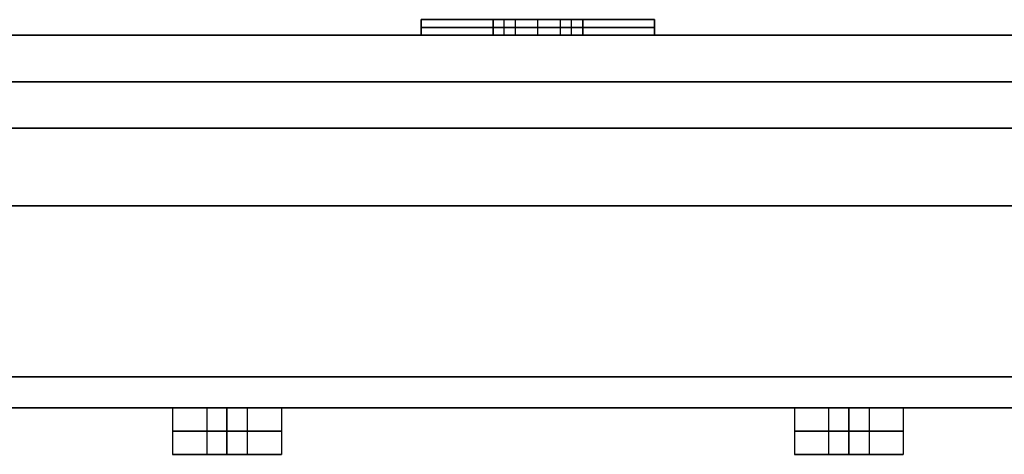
# Model space of a CAD drawing. Header units: centimetres. Extents: x -32 to 15, y -4 to 160.
# Tile 61 of 64: x 2.33 to 5.5, y 94.05 to 95.45. Entities that reach past the tile are written whole.
import ezdxf

# ---------------------------------------------------------------- set-up
doc = ezdxf.new("R2010")
doc.units = ezdxf.units.CM
doc.layers.add('Default', color=7, linetype='Continuous', true_color=0x000000)

# ---------------------------------------------------------------- blocks, each defined once
blk = doc.blocks.new('7537_SOFFIONE_QUADRO_300X300')
at = {"layer": 'Default'}
for p, q in [((36.25, 12.5, -120), (38.557, 12.5, -120)), ((38.557, 12.5, 120), (36.25, 12.5, 120)), ((38.917, 12, -119.375), (38.917, 12.5, -119.375)), ((38.917, 12, -120.625), (38.917, 12.5, -120.625)), ((38.917, 12, 119.375), (38.917, 12.5, 119.375)), ((38.917, 12, 120.625), (38.917, 12.5, 120.625)), ((40, 12, -118.75), (40, 12.5, -118.75)), ((40, 12, -123.75), (40, 12.5, -123.75)), ((40, 12, -116.25), (40, 12.5, -116.25)), ((40, 12.5, -116.25), (40, 12.5, -118.75)), ((40, 12.5, -121.25), (40, 12.5, -123.75)), ((40, 12, -121.25), (40, 12.5, -121.25)), ((40, 12, 118.75), (40, 12.5, 118.75)), ((40, 12, 123.75), (40, 12.5, 123.75)), ((40, 12, 116.25), (40, 12.5, 116.25)), ((40, 12.5, 116.25), (40, 12.5, 118.75)), ((40, 12.5, 121.25), (40, 12.5, 123.75)), ((40, 12, 121.25), (40, 12.5, 121.25)), ((41.083, 12, -119.375), (41.083, 12.5, -119.375)), ((41.083, 12, -120.625), (41.083, 12.5, -120.625)), ((41.083, 12, 119.375), (41.083, 12.5, 119.375)), ((41.083, 12, 120.625), (41.083, 12.5, 120.625)), ((41.443, 12.5, -120), (43.75, 12.5, -120)), ((43.75, 12.5, 120), (41.443, 12.5, 120)), ((38.557, 12.25, -120), (39.278, 12.25, -118.75)), ((39.278, 12.25, -121.25), (38.557, 12.25, -120)), ((39.278, 12.25, 118.75), (38.557, 12.25, 120)), ((38.557, 12.25, 120), (39.278, 12.25, 121.25)), ((39.278, 12.25, -118.75), (40.722, 12.25, -118.75)), ((40.722, 12.25, -121.25), (39.278, 12.25, -121.25)), ((40.722, 12.25, 118.75), (39.278, 12.25, 118.75)), ((39.278, 12.25, 121.25), (40.722, 12.25, 121.25)), ((40.722, 12.25, -118.75), (41.443, 12.25, -120)), ((41.443, 12.25, -120), (40.722, 12.25, -121.25)), ((41.443, 12.25, 120), (40.722, 12.25, 118.75)), ((40.722, 12.25, 121.25), (41.443, 12.25, 120)), ((23.34, 12), (147.5, 12)), ((36.25, 12, -120), (38.557, 12, -120)), ((38.557, 12, 120), (36.25, 12, 120)), ((40, 12, -116.25), (40, 12, -118.75)), ((40, 12, -121.25), (40, 12, -123.75)), ((40, 12, 116.25), (40, 12, 118.75)), ((40, 12, 121.25), (40, 12, 123.75)), ((41.443, 12, -120), (43.75, 12, -120)), ((43.75, 12, 120), (41.443, 12, 120)), ((148.3, 10.5, -148.3), (-148.3, 10.5, -148.3)), ((-148.3, 10.5, 148.3), (148.3, 10.5, 148.3)), ((147.5, 10.5, 147.5), (-147.5, 10.5, 147.5)), ((-147.5, 10.5, -147.5), (147.5, 10.5, -147.5)), ((-149, 6.5, 150), (149, 6.5, 150)), ((149, 6.5, -150), (-149, 6.5, -150)), ((-149, 0), (149, 0)), ((28.25, 0, 130), (29.35, 0, 130)), ((28.25, 0, 130), (28.25, -1.5, 130)), ((28.25, 0, 110), (29.35, 0, 110)), ((28.25, 0, 110), (28.25, -1.5, 110)), ((28.25, 0, 90), (29.35, 0, 90)), ((28.25, 0, 90), (28.25, -1.5, 90)), ((28.25, 0, 70), (29.35, 0, 70)), ((28.25, 0, 70), (28.25, -1.5, 70)), ((28.25, 0, 50), (29.35, 0, 50)), ((28.25, 0, 50), (28.25, -1.5, 50)), ((28.25, 0, 30), (29.35, 0, 30)), ((28.25, 0, 30), (28.25, -1.5, 30)), ((28.25, 0, 10), (29.35, 0, 10)), ((28.25, 0, 10), (28.25, -1.5, 10)), ((28.25, 0, -10), (29.35, 0, -10)), ((28.25, 0, -10), (28.25, -1.5, -10)), ((28.25, 0, -30), (29.35, 0, -30)), ((28.25, 0, -30), (28.25, -1.5, -30)), ((28.25, 0, -50), (29.35, 0, -50)), ((28.25, 0, -50), (28.25, -1.5, -50)), ((28.25, 0, -70), (29.35, 0, -70)), ((28.25, 0, -70), (28.25, -1.5, -70)), ((28.25, 0, -90), (29.35, 0, -90)), ((28.25, 0, -90), (28.25, -1.5, -90)), ((28.25, 0, -110), (29.35, 0, -110)), ((28.25, 0, -110), (28.25, -1.5, -110)), ((28.25, 0, -130), (29.35, 0, -130)), ((28.25, 0, -130), (28.25, -1.5, -130)), ((29.35, 0, 130), (29.35, -1.5, 130)), ((29.35, 0, 110), (29.35, -1.5, 110)), ((29.35, 0, 90), (29.35, -1.5, 90)), ((29.35, 0, 70), (29.35, -1.5, 70)), ((29.35, 0, 50), (29.35, -1.5, 50)), ((29.35, 0, 30), (29.35, -1.5, 30)), ((29.35, 0, 10), (29.35, -1.5, 10)), ((29.35, 0, -10), (29.35, -1.5, -10)), ((29.35, 0, -30), (29.35, -1.5, -30)), ((29.35, 0, -50), (29.35, -1.5, -50)), ((29.35, 0, -70), (29.35, -1.5, -70)), ((29.35, 0, -90), (29.35, -1.5, -90)), ((29.35, 0, -110), (29.35, -1.5, -110)), ((29.35, 0, -130), (29.35, -1.5, -130)), ((30, 0, 131.75), (30, 0, 130.65)), ((30, 0, 129.35), (30, 0, 128.25)), ((30, 0, 111.75), (30, 0, 110.65)), ((30, 0, 109.35), (30, 0, 108.25)), ((30, 0, 91.75), (30, 0, 90.65)), ((30, 0, 89.35), (30, 0, 88.25)), ((30, 0, 71.75), (30, 0, 70.65)), ((30, 0, 69.35), (30, 0, 68.25)), ((30, 0, 51.75), (30, 0, 50.65)), ((30, 0, 49.35), (30, 0, 48.25)), ((30, 0, 31.75), (30, 0, 30.65)), ((30, 0, 29.35), (30, 0, 28.25)), ((30, 0, 11.75), (30, 0, 10.65)), ((30, 0, 9.35), (30, 0, 8.25)), ((30, 0, -8.25), (30, 0, -9.35)), ((30, 0, -10.65), (30, 0, -11.75)), ((30, 0, -28.25), (30, 0, -29.35)), ((30, 0, -30.65), (30, 0, -31.75)), ((30, 0, -48.25), (30, 0, -49.35)), ((30, 0, -50.65), (30, 0, -51.75)), ((30, 0, -68.25), (30, 0, -69.35)), ((30, 0, -70.65), (30, 0, -71.75)), ((30, 0, -88.25), (30, 0, -89.35)), ((30, 0, -90.65), (30, 0, -91.75)), ((30, 0, -108.25), (30, 0, -109.35)), ((30, 0, -110.65), (30, 0, -111.75)), ((30, 0, -128.25), (30, 0, -129.35)), ((30, 0, -130.65), (30, 0, -131.75)), ((30.65, 0, 130), (31.75, 0, 130)), ((30.65, 0, 130), (30.65, -1.5, 130)), ((30.65, 0, 110), (31.75, 0, 110)), ((30.65, 0, 110), (30.65, -1.5, 110)), ((30.65, 0, 90), (31.75, 0, 90)), ((30.65, 0, 90), (30.65, -1.5, 90)), ((30.65, 0, 70), (31.75, 0, 70)), ((30.65, 0, 70), (30.65, -1.5, 70)), ((30.65, 0, 50), (31.75, 0, 50)), ((30.65, 0, 50), (30.65, -1.5, 50)), ((30.65, 0, 30), (31.75, 0, 30)), ((30.65, 0, 30), (30.65, -1.5, 30)), ((30.65, 0, 10), (31.75, 0, 10)), ((30.65, 0, 10), (30.65, -1.5, 10)), ((30.65, 0, -10), (31.75, 0, -10)), ((30.65, 0, -10), (30.65, -1.5, -10)), ((30.65, 0, -30), (31.75, 0, -30)), ((30.65, 0, -30), (30.65, -1.5, -30)), ((30.65, 0, -50), (31.75, 0, -50)), ((30.65, 0, -50), (30.65, -1.5, -50)), ((30.65, 0, -70), (31.75, 0, -70)), ((30.65, 0, -70), (30.65, -1.5, -70)), ((30.65, 0, -90), (31.75, 0, -90)), ((30.65, 0, -90), (30.65, -1.5, -90)), ((30.65, 0, -110), (31.75, 0, -110)), ((30.65, 0, -110), (30.65, -1.5, -110)), ((30.65, 0, -130), (31.75, 0, -130)), ((30.65, 0, -130), (30.65, -1.5, -130)), ((31.75, 0, 130), (31.75, -1.5, 130)), ((31.75, 0, 110), (31.75, -1.5, 110)), ((31.75, 0, 90), (31.75, -1.5, 90)), ((31.75, 0, 70), (31.75, -1.5, 70)), ((31.75, 0, 50), (31.75, -1.5, 50)), ((31.75, 0, 30), (31.75, -1.5, 30)), ((31.75, 0, 10), (31.75, -1.5, 10)), ((31.75, 0, -10), (31.75, -1.5, -10)), ((31.75, 0, -30), (31.75, -1.5, -30)), ((31.75, 0, -50), (31.75, -1.5, -50)), ((31.75, 0, -70), (31.75, -1.5, -70)), ((31.75, 0, -90), (31.75, -1.5, -90)), ((31.75, 0, -110), (31.75, -1.5, -110)), ((31.75, 0, -130), (31.75, -1.5, -130)), ((48.25, 0, 130), (49.35, 0, 130)), ((48.25, 0, 130), (48.25, -1.5, 130)), ((48.25, 0, 110), (49.35, 0, 110)), ((48.25, 0, 110), (48.25, -1.5, 110)), ((48.25, 0, 90), (49.35, 0, 90)), ((48.25, 0, 90), (48.25, -1.5, 90)), ((48.25, 0, 70), (49.35, 0, 70)), ((48.25, 0, 70), (48.25, -1.5, 70)), ((48.25, 0, 50), (49.35, 0, 50)), ((48.25, 0, 50), (48.25, -1.5, 50)), ((48.25, 0, 30), (49.35, 0, 30)), ((48.25, 0, 30), (48.25, -1.5, 30)), ((48.25, 0, 10), (49.35, 0, 10)), ((48.25, 0, 10), (48.25, -1.5, 10)), ((48.25, 0, -10), (49.35, 0, -10)), ((48.25, 0, -10), (48.25, -1.5, -10)), ((48.25, 0, -30), (49.35, 0, -30)), ((48.25, 0, -30), (48.25, -1.5, -30)), ((48.25, 0, -50), (49.35, 0, -50)), ((48.25, 0, -50), (48.25, -1.5, -50)), ((48.25, 0, -70), (49.35, 0, -70)), ((48.25, 0, -70), (48.25, -1.5, -70)), ((48.25, 0, -90), (49.35, 0, -90)), ((48.25, 0, -90), (48.25, -1.5, -90)), ((48.25, 0, -110), (49.35, 0, -110)), ((48.25, 0, -110), (48.25, -1.5, -110)), ((48.25, 0, -130), (49.35, 0, -130)), ((48.25, 0, -130), (48.25, -1.5, -130)), ((49.35, 0, 130), (49.35, -1.5, 130)), ((49.35, 0, 110), (49.35, -1.5, 110)), ((49.35, 0, 90), (49.35, -1.5, 90)), ((49.35, 0, 70), (49.35, -1.5, 70)), ((49.35, 0, 50), (49.35, -1.5, 50)), ((49.35, 0, 30), (49.35, -1.5, 30)), ((49.35, 0, 10), (49.35, -1.5, 10)), ((49.35, 0, -10), (49.35, -1.5, -10)), ((49.35, 0, -30), (49.35, -1.5, -30)), ((49.35, 0, -50), (49.35, -1.5, -50)), ((49.35, 0, -70), (49.35, -1.5, -70)), ((49.35, 0, -90), (49.35, -1.5, -90)), ((49.35, 0, -110), (49.35, -1.5, -110)), ((49.35, 0, -130), (49.35, -1.5, -130)), ((50, 0, 131.75), (50, 0, 130.65)), ((50, 0, 129.35), (50, 0, 128.25)), ((50, 0, 111.75), (50, 0, 110.65)), ((50, 0, 109.35), (50, 0, 108.25)), ((50, 0, 91.75), (50, 0, 90.65)), ((50, 0, 89.35), (50, 0, 88.25)), ((50, 0, 71.75), (50, 0, 70.65)), ((50, 0, 69.35), (50, 0, 68.25)), ((50, 0, 51.75), (50, 0, 50.65)), ((50, 0, 49.35), (50, 0, 48.25)), ((50, 0, 31.75), (50, 0, 30.65)), ((50, 0, 29.35), (50, 0, 28.25)), ((50, 0, 11.75), (50, 0, 10.65)), ((50, 0, 9.35), (50, 0, 8.25)), ((50, 0, -8.25), (50, 0, -9.35)), ((50, 0, -10.65), (50, 0, -11.75)), ((50, 0, -28.25), (50, 0, -29.35)), ((50, 0, -30.65), (50, 0, -31.75)), ((50, 0, -48.25), (50, 0, -49.35)), ((50, 0, -50.65), (50, 0, -51.75)), ((50, 0, -68.25), (50, 0, -69.35)), ((50, 0, -70.65), (50, 0, -71.75)), ((50, 0, -88.25), (50, 0, -89.35)), ((50, 0, -90.65), (50, 0, -91.75)), ((50, 0, -108.25), (50, 0, -109.35)), ((50, 0, -110.65), (50, 0, -111.75)), ((50, 0, -128.25), (50, 0, -129.35)), ((50, 0, -130.65), (50, 0, -131.75)), ((50.65, 0, 130), (51.75, 0, 130)), ((50.65, 0, 130), (50.65, -1.5, 130)), ((50.65, 0, 110), (51.75, 0, 110)), ((50.65, 0, 110), (50.65, -1.5, 110)), ((50.65, 0, 90), (51.75, 0, 90)), ((50.65, 0, 90), (50.65, -1.5, 90)), ((50.65, 0, 70), (51.75, 0, 70)), ((50.65, 0, 70), (50.65, -1.5, 70)), ((50.65, 0, 50), (51.75, 0, 50)), ((50.65, 0, 50), (50.65, -1.5, 50)), ((50.65, 0, 30), (51.75, 0, 30)), ((50.65, 0, 30), (50.65, -1.5, 30)), ((50.65, 0, 10), (51.75, 0, 10)), ((50.65, 0, 10), (50.65, -1.5, 10)), ((50.65, 0, -10), (51.75, 0, -10)), ((50.65, 0, -10), (50.65, -1.5, -10)), ((50.65, 0, -30), (51.75, 0, -30)), ((50.65, 0, -30), (50.65, -1.5, -30)), ((50.65, 0, -50), (51.75, 0, -50)), ((50.65, 0, -50), (50.65, -1.5, -50)), ((50.65, 0, -70), (51.75, 0, -70)), ((50.65, 0, -70), (50.65, -1.5, -70)), ((50.65, 0, -90), (51.75, 0, -90)), ((50.65, 0, -90), (50.65, -1.5, -90)), ((50.65, 0, -110), (51.75, 0, -110)), ((50.65, 0, -110), (50.65, -1.5, -110)), ((50.65, 0, -130), (51.75, 0, -130)), ((50.65, 0, -130), (50.65, -1.5, -130)), ((51.75, 0, 130), (51.75, -1.5, 130)), ((51.75, 0, 110), (51.75, -1.5, 110)), ((51.75, 0, 90), (51.75, -1.5, 90)), ((51.75, 0, 70), (51.75, -1.5, 70)), ((51.75, 0, 50), (51.75, -1.5, 50)), ((51.75, 0, 30), (51.75, -1.5, 30)), ((51.75, 0, 10), (51.75, -1.5, 10)), ((51.75, 0, -10), (51.75, -1.5, -10)), ((51.75, 0, -30), (51.75, -1.5, -30)), ((51.75, 0, -50), (51.75, -1.5, -50)), ((51.75, 0, -70), (51.75, -1.5, -70)), ((51.75, 0, -90), (51.75, -1.5, -90)), ((51.75, 0, -110), (51.75, -1.5, -110)), ((51.75, 0, -130), (51.75, -1.5, -130)), ((28.25, -1.5, 130), (29.35, -1.5, 130)), ((28.25, -1.5, 110), (29.35, -1.5, 110)), ((28.25, -1.5, 90), (29.35, -1.5, 90)), ((28.25, -1.5, 70), (29.35, -1.5, 70)), ((28.25, -1.5, 50), (29.35, -1.5, 50)), ((28.25, -1.5, 30), (29.35, -1.5, 30)), ((28.25, -1.5, 10), (29.35, -1.5, 10)), ((28.25, -1.5, -10), (29.35, -1.5, -10)), ((28.25, -1.5, -30), (29.35, -1.5, -30)), ((28.25, -1.5, -50), (29.35, -1.5, -50)), ((28.25, -1.5, -70), (29.35, -1.5, -70)), ((28.25, -1.5, -90), (29.35, -1.5, -90)), ((28.25, -1.5, -110), (29.35, -1.5, -110)), ((28.25, -1.5, -130), (29.35, -1.5, -130)), ((30, -1.5, 131.75), (30, -1.5, 130.65)), ((30, -1.5, 129.35), (30, -1.5, 128.25)), ((30, -1.5, 111.75), (30, -1.5, 110.65)), ((30, -1.5, 109.35), (30, -1.5, 108.25)), ((30, -1.5, 91.75), (30, -1.5, 90.65)), ((30, -1.5, 89.35), (30, -1.5, 88.25)), ((30, -1.5, 71.75), (30, -1.5, 70.65)), ((30, -1.5, 69.35), (30, -1.5, 68.25)), ((30, -1.5, 51.75), (30, -1.5, 50.65)), ((30, -1.5, 49.35), (30, -1.5, 48.25)), ((30, -1.5, 31.75), (30, -1.5, 30.65)), ((30, -1.5, 29.35), (30, -1.5, 28.25)), ((30, -1.5, 11.75), (30, -1.5, 10.65)), ((30, -1.5, 9.35), (30, -1.5, 8.25)), ((30, -1.5, -8.25), (30, -1.5, -9.35)), ((30, -1.5, -10.65), (30, -1.5, -11.75)), ((30, -1.5, -28.25), (30, -1.5, -29.35)), ((30, -1.5, -30.65), (30, -1.5, -31.75)), ((30, -1.5, -48.25), (30, -1.5, -49.35)), ((30, -1.5, -50.65), (30, -1.5, -51.75)), ((30, -1.5, -68.25), (30, -1.5, -69.35)), ((30, -1.5, -70.65), (30, -1.5, -71.75)), ((30, -1.5, -88.25), (30, -1.5, -89.35)), ((30, -1.5, -90.65), (30, -1.5, -91.75)), ((30, -1.5, -108.25), (30, -1.5, -109.35)), ((30, -1.5, -110.65), (30, -1.5, -111.75)), ((30, -1.5, -128.25), (30, -1.5, -129.35)), ((30, -1.5, -130.65), (30, -1.5, -131.75)), ((30.65, -1.5, 130), (31.75, -1.5, 130)), ((30.65, -1.5, 110), (31.75, -1.5, 110)), ((30.65, -1.5, 90), (31.75, -1.5, 90)), ((30.65, -1.5, 70), (31.75, -1.5, 70)), ((30.65, -1.5, 50), (31.75, -1.5, 50)), ((30.65, -1.5, 30), (31.75, -1.5, 30)), ((30.65, -1.5, 10), (31.75, -1.5, 10)), ((30.65, -1.5, -10), (31.75, -1.5, -10)), ((30.65, -1.5, -30), (31.75, -1.5, -30)), ((30.65, -1.5, -50), (31.75, -1.5, -50)), ((30.65, -1.5, -70), (31.75, -1.5, -70)), ((30.65, -1.5, -90), (31.75, -1.5, -90)), ((30.65, -1.5, -110), (31.75, -1.5, -110)), ((30.65, -1.5, -130), (31.75, -1.5, -130)), ((48.25, -1.5, 130), (49.35, -1.5, 130)), ((48.25, -1.5, 110), (49.35, -1.5, 110)), ((48.25, -1.5, 90), (49.35, -1.5, 90)), ((48.25, -1.5, 70), (49.35, -1.5, 70)), ((48.25, -1.5, 50), (49.35, -1.5, 50)), ((48.25, -1.5, 30), (49.35, -1.5, 30)), ((48.25, -1.5, 10), (49.35, -1.5, 10)), ((48.25, -1.5, -10), (49.35, -1.5, -10)), ((48.25, -1.5, -30), (49.35, -1.5, -30)), ((48.25, -1.5, -50), (49.35, -1.5, -50)), ((48.25, -1.5, -70), (49.35, -1.5, -70)), ((48.25, -1.5, -90), (49.35, -1.5, -90)), ((48.25, -1.5, -110), (49.35, -1.5, -110)), ((48.25, -1.5, -130), (49.35, -1.5, -130)), ((50, -1.5, 131.75), (50, -1.5, 130.65)), ((50, -1.5, 129.35), (50, -1.5, 128.25)), ((50, -1.5, 111.75), (50, -1.5, 110.65)), ((50, -1.5, 109.35), (50, -1.5, 108.25)), ((50, -1.5, 91.75), (50, -1.5, 90.65)), ((50, -1.5, 89.35), (50, -1.5, 88.25)), ((50, -1.5, 71.75), (50, -1.5, 70.65)), ((50, -1.5, 69.35), (50, -1.5, 68.25)), ((50, -1.5, 51.75), (50, -1.5, 50.65)), ((50, -1.5, 49.35), (50, -1.5, 48.25)), ((50, -1.5, 31.75), (50, -1.5, 30.65)), ((50, -1.5, 29.35), (50, -1.5, 28.25)), ((50, -1.5, 11.75), (50, -1.5, 10.65)), ((50, -1.5, 9.35), (50, -1.5, 8.25)), ((50, -1.5, -8.25), (50, -1.5, -9.35)), ((50, -1.5, -10.65), (50, -1.5, -11.75)), ((50, -1.5, -28.25), (50, -1.5, -29.35)), ((50, -1.5, -30.65), (50, -1.5, -31.75)), ((50, -1.5, -48.25), (50, -1.5, -49.35)), ((50, -1.5, -50.65), (50, -1.5, -51.75)), ((50, -1.5, -68.25), (50, -1.5, -69.35)), ((50, -1.5, -70.65), (50, -1.5, -71.75)), ((50, -1.5, -88.25), (50, -1.5, -89.35)), ((50, -1.5, -90.65), (50, -1.5, -91.75)), ((50, -1.5, -108.25), (50, -1.5, -109.35)), ((50, -1.5, -110.65), (50, -1.5, -111.75)), ((50, -1.5, -128.25), (50, -1.5, -129.35)), ((50, -1.5, -130.65), (50, -1.5, -131.75)), ((50.65, -1.5, 130), (51.75, -1.5, 130)), ((50.65, -1.5, 110), (51.75, -1.5, 110)), ((50.65, -1.5, 90), (51.75, -1.5, 90)), ((50.65, -1.5, 70), (51.75, -1.5, 70)), ((50.65, -1.5, 50), (51.75, -1.5, 50)), ((50.65, -1.5, 30), (51.75, -1.5, 30)), ((50.65, -1.5, 10), (51.75, -1.5, 10)), ((50.65, -1.5, -10), (51.75, -1.5, -10)), ((50.65, -1.5, -30), (51.75, -1.5, -30)), ((50.65, -1.5, -50), (51.75, -1.5, -50)), ((50.65, -1.5, -70), (51.75, -1.5, -70)), ((50.65, -1.5, -90), (51.75, -1.5, -90)), ((50.65, -1.5, -110), (51.75, -1.5, -110)), ((50.65, -1.5, -130), (51.75, -1.5, -130))]:
    blk.add_line(p, q, dxfattribs=at)
at = {"layer": 'Default', "extrusion": (0, -1, 0)}
for centre, radius, start, end in [((40, -120, -12.5), 3.75, 180, 0), ((40, -120, -12.5), 3.75, 0, 180), ((40, 120, -12.5), 3.75, 0, 180), ((40, 120, -12.5), 3.75, 180, 0), ((0, 0, -12), 23.34, 270, 90), ((30, 130), 1.75, 90, 270), ((30, 110), 1.75, 90, 270), ((30, 90), 1.75, 90, 270), ((30, 70), 1.75, 90, 270), ((30, 50), 1.75, 90, 270), ((30, 30), 1.75, 90, 270), ((30, 10), 1.75, 90, 270), ((30, -10), 1.75, 90, 270), ((30, -30), 1.75, 90, 270), ((30, -50), 1.75, 90, 270), ((30, -70), 1.75, 90, 270), ((30, -90), 1.75, 90, 270), ((30, -110), 1.75, 90, 270), ((30, -130), 1.75, 90, 270), ((30, 130), 1.75, 270, 90), ((30, 110), 1.75, 270, 90), ((30, 90), 1.75, 270, 90), ((30, 70), 1.75, 270, 90), ((30, 50), 1.75, 270, 90), ((30, 30), 1.75, 270, 90), ((30, 10), 1.75, 270, 90), ((30, -10), 1.75, 270, 90), ((30, -30), 1.75, 270, 90), ((30, -50), 1.75, 270, 90), ((30, -70), 1.75, 270, 90), ((30, -90), 1.75, 270, 90), ((30, -110), 1.75, 270, 90), ((30, -130), 1.75, 270, 90), ((50, 130), 1.75, 90, 270), ((50, 110), 1.75, 90, 270), ((50, 90), 1.75, 90, 270), ((50, 70), 1.75, 90, 270), ((50, 50), 1.75, 90, 270), ((50, 30), 1.75, 90, 270), ((50, 10), 1.75, 90, 270), ((50, -10), 1.75, 90, 270), ((50, -30), 1.75, 90, 270), ((50, -50), 1.75, 90, 270), ((50, -70), 1.75, 90, 270), ((50, -90), 1.75, 90, 270), ((50, -110), 1.75, 90, 270), ((50, -130), 1.75, 90, 270), ((50, 130), 1.75, 270, 90), ((50, 110), 1.75, 270, 90), ((50, 90), 1.75, 270, 90), ((50, 70), 1.75, 270, 90), ((50, 50), 1.75, 270, 90), ((50, 30), 1.75, 270, 90), ((50, 10), 1.75, 270, 90), ((50, -10), 1.75, 270, 90), ((50, -30), 1.75, 270, 90), ((50, -50), 1.75, 270, 90), ((50, -70), 1.75, 270, 90), ((50, -90), 1.75, 270, 90), ((50, -110), 1.75, 270, 90), ((50, -130), 1.75, 270, 90), ((30, 130, 0.75), 1.75, 90, 270), ((30, 110, 0.75), 1.75, 90, 270), ((30, 90, 0.75), 1.75, 90, 270), ((30, 70, 0.75), 1.75, 90, 270), ((30, 50, 0.75), 1.75, 90, 270), ((30, 30, 0.75), 1.75, 90, 270), ((30, 10, 0.75), 1.75, 90, 270), ((30, -10, 0.75), 1.75, 90, 270), ((30, -30, 0.75), 1.75, 90, 270), ((30, -50, 0.75), 1.75, 90, 270), ((30, -70, 0.75), 1.75, 90, 270), ((30, -90, 0.75), 1.75, 90, 270), ((30, -110, 0.75), 1.75, 90, 270), ((30, -130, 0.75), 1.75, 90, 270), ((30, 130, 0.75), 0.65, 90, 270), ((30, 110, 0.75), 0.65, 90, 270), ((30, 90, 0.75), 0.65, 90, 270), ((30, 70, 0.75), 0.65, 90, 270), ((30, 50, 0.75), 0.65, 90, 270), ((30, 30, 0.75), 0.65, 90, 270), ((30, 10, 0.75), 0.65, 90, 270), ((30, -10, 0.75), 0.65, 90, 270), ((30, -30, 0.75), 0.65, 90, 270), ((30, -50, 0.75), 0.65, 90, 270), ((30, -70, 0.75), 0.65, 90, 270), ((30, -90, 0.75), 0.65, 90, 270), ((30, -110, 0.75), 0.65, 90, 270), ((30, -130, 0.75), 0.65, 90, 270), ((30, 130, 0.75), 1.75, 270, 90), ((30, 130, 0.75), 0.65, 270, 90), ((30, 110, 0.75), 1.75, 270, 90), ((30, 110, 0.75), 0.65, 270, 90), ((30, 90, 0.75), 1.75, 270, 90), ((30, 90, 0.75), 0.65, 270, 90), ((30, 70, 0.75), 1.75, 270, 90), ((30, 70, 0.75), 0.65, 270, 90), ((30, 50, 0.75), 1.75, 270, 90), ((30, 50, 0.75), 0.65, 270, 90), ((30, 30, 0.75), 1.75, 270, 90), ((30, 30, 0.75), 0.65, 270, 90), ((30, 10, 0.75), 1.75, 270, 90), ((30, 10, 0.75), 0.65, 270, 90), ((30, -10, 0.75), 1.75, 270, 90), ((30, -10, 0.75), 0.65, 270, 90), ((30, -30, 0.75), 1.75, 270, 90), ((30, -30, 0.75), 0.65, 270, 90), ((30, -50, 0.75), 1.75, 270, 90), ((30, -50, 0.75), 0.65, 270, 90), ((30, -70, 0.75), 1.75, 270, 90), ((30, -70, 0.75), 0.65, 270, 90), ((30, -90, 0.75), 1.75, 270, 90), ((30, -90, 0.75), 0.65, 270, 90), ((30, -110, 0.75), 1.75, 270, 90), ((30, -110, 0.75), 0.65, 270, 90), ((30, -130, 0.75), 1.75, 270, 90), ((30, -130, 0.75), 0.65, 270, 90), ((50, 130, 0.75), 1.75, 90, 270), ((50, 110, 0.75), 1.75, 90, 270), ((50, 90, 0.75), 1.75, 90, 270), ((50, 70, 0.75), 1.75, 90, 270), ((50, 50, 0.75), 1.75, 90, 270), ((50, 30, 0.75), 1.75, 90, 270), ((50, 10, 0.75), 1.75, 90, 270), ((50, -10, 0.75), 1.75, 90, 270), ((50, -30, 0.75), 1.75, 90, 270), ((50, -50, 0.75), 1.75, 90, 270), ((50, -70, 0.75), 1.75, 90, 270), ((50, -90, 0.75), 1.75, 90, 270), ((50, -110, 0.75), 1.75, 90, 270), ((50, -130, 0.75), 1.75, 90, 270), ((50, 130, 0.75), 0.65, 90, 270), ((50, 110, 0.75), 0.65, 90, 270), ((50, 90, 0.75), 0.65, 90, 270), ((50, 70, 0.75), 0.65, 90, 270), ((50, 50, 0.75), 0.65, 90, 270), ((50, 30, 0.75), 0.65, 90, 270), ((50, 10, 0.75), 0.65, 90, 270), ((50, -10, 0.75), 0.65, 90, 270), ((50, -30, 0.75), 0.65, 90, 270), ((50, -50, 0.75), 0.65, 90, 270), ((50, -70, 0.75), 0.65, 90, 270), ((50, -90, 0.75), 0.65, 90, 270), ((50, -110, 0.75), 0.65, 90, 270), ((50, -130, 0.75), 0.65, 90, 270), ((50, 130, 0.75), 1.75, 270, 90), ((50, 130, 0.75), 0.65, 270, 90), ((50, 110, 0.75), 1.75, 270, 90), ((50, 110, 0.75), 0.65, 270, 90), ((50, 90, 0.75), 1.75, 270, 90), ((50, 90, 0.75), 0.65, 270, 90), ((50, 70, 0.75), 1.75, 270, 90), ((50, 70, 0.75), 0.65, 270, 90), ((50, 50, 0.75), 1.75, 270, 90), ((50, 50, 0.75), 0.65, 270, 90), ((50, 30, 0.75), 1.75, 270, 90), ((50, 30, 0.75), 0.65, 270, 90), ((50, 10, 0.75), 1.75, 270, 90), ((50, 10, 0.75), 0.65, 270, 90), ((50, -10, 0.75), 1.75, 270, 90), ((50, -10, 0.75), 0.65, 270, 90), ((50, -30, 0.75), 1.75, 270, 90), ((50, -30, 0.75), 0.65, 270, 90), ((50, -50, 0.75), 1.75, 270, 90), ((50, -50, 0.75), 0.65, 270, 90), ((50, -70, 0.75), 1.75, 270, 90), ((50, -70, 0.75), 0.65, 270, 90), ((50, -90, 0.75), 1.75, 270, 90), ((50, -90, 0.75), 0.65, 270, 90), ((50, -110, 0.75), 1.75, 270, 90), ((50, -110, 0.75), 0.65, 270, 90), ((50, -130, 0.75), 1.75, 270, 90), ((50, -130, 0.75), 0.65, 270, 90)]:
    blk.add_arc(centre, radius, start, end, dxfattribs=at)
at = {"layer": 'Default', "extrusion": (0, 1, 0)}
for centre, radius, start, end in [((-40, -120, 12.25), 3.75, 180, 0), ((-40, -120, 12.25), 3.75, 0, 180), ((-40, 120, 12.25), 3.75, 0, 180), ((-40, 120, 12.25), 3.75, 180, 0), ((-40, -120, 12), 3.75, 180, 0), ((-40, -120, 12), 3.75, 0, 180), ((-40, 120, 12), 3.75, 0, 180), ((-40, 120, 12), 3.75, 180, 0), ((-30, 130), 0.65, 270, 90), ((-30, 110), 0.65, 270, 90), ((-30, 90), 0.65, 270, 90), ((-30, 70), 0.65, 270, 90), ((-30, 50), 0.65, 270, 90), ((-30, 30), 0.65, 270, 90), ((-30, 10), 0.65, 270, 90), ((-30, -10), 0.65, 270, 90), ((-30, -30), 0.65, 270, 90), ((-30, -50), 0.65, 270, 90), ((-30, -70), 0.65, 270, 90), ((-30, -90), 0.65, 270, 90), ((-30, -110), 0.65, 270, 90), ((-30, -130), 0.65, 270, 90), ((-30, 130), 0.65, 90, 270), ((-30, 110), 0.65, 90, 270), ((-30, 90), 0.65, 90, 270), ((-30, 70), 0.65, 90, 270), ((-30, 50), 0.65, 90, 270), ((-30, 30), 0.65, 90, 270), ((-30, 10), 0.65, 90, 270), ((-30, -10), 0.65, 90, 270), ((-30, -30), 0.65, 90, 270), ((-30, -50), 0.65, 90, 270), ((-30, -70), 0.65, 90, 270), ((-30, -90), 0.65, 90, 270), ((-30, -110), 0.65, 90, 270), ((-30, -130), 0.65, 90, 270), ((-50, 130), 0.65, 270, 90), ((-50, 110), 0.65, 270, 90), ((-50, 90), 0.65, 270, 90), ((-50, 70), 0.65, 270, 90), ((-50, 50), 0.65, 270, 90), ((-50, 30), 0.65, 270, 90), ((-50, 10), 0.65, 270, 90), ((-50, -10), 0.65, 270, 90), ((-50, -30), 0.65, 270, 90), ((-50, -50), 0.65, 270, 90), ((-50, -70), 0.65, 270, 90), ((-50, -90), 0.65, 270, 90), ((-50, -110), 0.65, 270, 90), ((-50, -130), 0.65, 270, 90), ((-50, 130), 0.65, 90, 270), ((-50, 110), 0.65, 90, 270), ((-50, 90), 0.65, 90, 270), ((-50, 70), 0.65, 90, 270), ((-50, 50), 0.65, 90, 270), ((-50, 30), 0.65, 90, 270), ((-50, 10), 0.65, 90, 270), ((-50, -10), 0.65, 90, 270), ((-50, -30), 0.65, 90, 270), ((-50, -50), 0.65, 90, 270), ((-50, -70), 0.65, 90, 270), ((-50, -90), 0.65, 90, 270), ((-50, -110), 0.65, 90, 270), ((-50, -130), 0.65, 90, 270), ((-30, 130, -1.5), 1.75, 270, 90), ((-30, 110, -1.5), 1.75, 270, 90), ((-30, 90, -1.5), 1.75, 270, 90), ((-30, 70, -1.5), 1.75, 270, 90), ((-30, 50, -1.5), 1.75, 270, 90), ((-30, 30, -1.5), 1.75, 270, 90), ((-30, 10, -1.5), 1.75, 270, 90), ((-30, -10, -1.5), 1.75, 270, 90), ((-30, -30, -1.5), 1.75, 270, 90), ((-30, -50, -1.5), 1.75, 270, 90), ((-30, -70, -1.5), 1.75, 270, 90), ((-30, -90, -1.5), 1.75, 270, 90), ((-30, -110, -1.5), 1.75, 270, 90), ((-30, -130, -1.5), 1.75, 270, 90), ((-30, 130, -1.5), 0.65, 270, 90), ((-30, 110, -1.5), 0.65, 270, 90), ((-30, 90, -1.5), 0.65, 270, 90), ((-30, 70, -1.5), 0.65, 270, 90), ((-30, 50, -1.5), 0.65, 270, 90), ((-30, 30, -1.5), 0.65, 270, 90), ((-30, 10, -1.5), 0.65, 270, 90), ((-30, -10, -1.5), 0.65, 270, 90), ((-30, -30, -1.5), 0.65, 270, 90), ((-30, -50, -1.5), 0.65, 270, 90), ((-30, -70, -1.5), 0.65, 270, 90), ((-30, -90, -1.5), 0.65, 270, 90), ((-30, -110, -1.5), 0.65, 270, 90), ((-30, -130, -1.5), 0.65, 270, 90), ((-30, 130, -1.5), 1.75, 90, 270), ((-30, 130, -1.5), 0.65, 90, 270), ((-30, 110, -1.5), 1.75, 90, 270), ((-30, 110, -1.5), 0.65, 90, 270), ((-30, 90, -1.5), 1.75, 90, 270), ((-30, 90, -1.5), 0.65, 90, 270), ((-30, 70, -1.5), 1.75, 90, 270), ((-30, 70, -1.5), 0.65, 90, 270), ((-30, 50, -1.5), 1.75, 90, 270), ((-30, 50, -1.5), 0.65, 90, 270), ((-30, 30, -1.5), 1.75, 90, 270), ((-30, 30, -1.5), 0.65, 90, 270), ((-30, 10, -1.5), 1.75, 90, 270), ((-30, 10, -1.5), 0.65, 90, 270), ((-30, -10, -1.5), 1.75, 90, 270), ((-30, -10, -1.5), 0.65, 90, 270), ((-30, -30, -1.5), 1.75, 90, 270), ((-30, -30, -1.5), 0.65, 90, 270), ((-30, -50, -1.5), 1.75, 90, 270), ((-30, -50, -1.5), 0.65, 90, 270), ((-30, -70, -1.5), 1.75, 90, 270), ((-30, -70, -1.5), 0.65, 90, 270), ((-30, -90, -1.5), 1.75, 90, 270), ((-30, -90, -1.5), 0.65, 90, 270), ((-30, -110, -1.5), 1.75, 90, 270), ((-30, -110, -1.5), 0.65, 90, 270), ((-30, -130, -1.5), 1.75, 90, 270), ((-30, -130, -1.5), 0.65, 90, 270), ((-50, 130, -1.5), 1.75, 270, 90), ((-50, 110, -1.5), 1.75, 270, 90), ((-50, 90, -1.5), 1.75, 270, 90), ((-50, 70, -1.5), 1.75, 270, 90), ((-50, 50, -1.5), 1.75, 270, 90), ((-50, 30, -1.5), 1.75, 270, 90), ((-50, 10, -1.5), 1.75, 270, 90), ((-50, -10, -1.5), 1.75, 270, 90), ((-50, -30, -1.5), 1.75, 270, 90), ((-50, -50, -1.5), 1.75, 270, 90), ((-50, -70, -1.5), 1.75, 270, 90), ((-50, -90, -1.5), 1.75, 270, 90), ((-50, -110, -1.5), 1.75, 270, 90), ((-50, -130, -1.5), 1.75, 270, 90), ((-50, 130, -1.5), 0.65, 270, 90), ((-50, 110, -1.5), 0.65, 270, 90), ((-50, 90, -1.5), 0.65, 270, 90), ((-50, 70, -1.5), 0.65, 270, 90), ((-50, 50, -1.5), 0.65, 270, 90), ((-50, 30, -1.5), 0.65, 270, 90), ((-50, 10, -1.5), 0.65, 270, 90), ((-50, -10, -1.5), 0.65, 270, 90), ((-50, -30, -1.5), 0.65, 270, 90), ((-50, -50, -1.5), 0.65, 270, 90), ((-50, -70, -1.5), 0.65, 270, 90), ((-50, -90, -1.5), 0.65, 270, 90), ((-50, -110, -1.5), 0.65, 270, 90), ((-50, -130, -1.5), 0.65, 270, 90), ((-50, 130, -1.5), 1.75, 90, 270), ((-50, 130, -1.5), 0.65, 90, 270), ((-50, 110, -1.5), 1.75, 90, 270), ((-50, 110, -1.5), 0.65, 90, 270), ((-50, 90, -1.5), 1.75, 90, 270), ((-50, 90, -1.5), 0.65, 90, 270), ((-50, 70, -1.5), 1.75, 90, 270), ((-50, 70, -1.5), 0.65, 90, 270), ((-50, 50, -1.5), 1.75, 90, 270), ((-50, 50, -1.5), 0.65, 90, 270), ((-50, 30, -1.5), 1.75, 90, 270), ((-50, 30, -1.5), 0.65, 90, 270), ((-50, 10, -1.5), 1.75, 90, 270), ((-50, 10, -1.5), 0.65, 90, 270), ((-50, -10, -1.5), 1.75, 90, 270), ((-50, -10, -1.5), 0.65, 90, 270), ((-50, -30, -1.5), 1.75, 90, 270), ((-50, -30, -1.5), 0.65, 90, 270), ((-50, -50, -1.5), 1.75, 90, 270), ((-50, -50, -1.5), 0.65, 90, 270), ((-50, -70, -1.5), 1.75, 90, 270), ((-50, -70, -1.5), 0.65, 90, 270), ((-50, -90, -1.5), 1.75, 90, 270), ((-50, -90, -1.5), 0.65, 90, 270), ((-50, -110, -1.5), 1.75, 90, 270), ((-50, -110, -1.5), 0.65, 90, 270), ((-50, -130, -1.5), 1.75, 90, 270), ((-50, -130, -1.5), 0.65, 90, 270)]:
    blk.add_arc(centre, radius, start, end, dxfattribs=at)
at = {"layer": 'Default'}
for points in [[(36.25, 12, -120), (36.25, 12.25, -120), (36.25, 12.5, -120)], [(36.25, 12.5, 120), (36.25, 12.25, 120), (36.25, 12, 120)], [(39.278, 12.5, -118.75), (38.917, 12.5, -119.375), (38.557, 12.5, -120)], [(38.557, 12.5, -120), (38.557, 12.25, -120), (38.557, 12, -120)], [(38.557, 12.5, -120), (38.917, 12.5, -120.625), (39.278, 12.5, -121.25)], [(38.557, 12, 120), (38.557, 12.25, 120), (38.557, 12.5, 120)], [(38.557, 12.5, 120), (38.917, 12.5, 119.375), (39.278, 12.5, 118.75)], [(39.278, 12.5, 121.25), (38.917, 12.5, 120.625), (38.557, 12.5, 120)], [(39.278, 12, -118.75), (39.278, 12.25, -118.75), (39.278, 12.5, -118.75)], [(40.722, 12.5, -118.75), (40, 12.5, -118.75), (39.278, 12.5, -118.75)], [(39.278, 12.5, -121.25), (40, 12.5, -121.25), (40.722, 12.5, -121.25)], [(39.278, 12, -121.25), (39.278, 12.25, -121.25), (39.278, 12.5, -121.25)], [(39.278, 12, 118.75), (39.278, 12.25, 118.75), (39.278, 12.5, 118.75)], [(39.278, 12.5, 118.75), (40, 12.5, 118.75), (40.722, 12.5, 118.75)], [(40.722, 12.5, 121.25), (40, 12.5, 121.25), (39.278, 12.5, 121.25)], [(39.278, 12, 121.25), (39.278, 12.25, 121.25), (39.278, 12.5, 121.25)], [(40.722, 12, -118.75), (40.722, 12.25, -118.75), (40.722, 12.5, -118.75)], [(41.443, 12.5, -120), (41.083, 12.5, -119.375), (40.722, 12.5, -118.75)], [(40.722, 12, -121.25), (40.722, 12.25, -121.25), (40.722, 12.5, -121.25)], [(40.722, 12.5, -121.25), (41.083, 12.5, -120.625), (41.443, 12.5, -120)], [(40.722, 12, 118.75), (40.722, 12.25, 118.75), (40.722, 12.5, 118.75)], [(40.722, 12.5, 118.75), (41.083, 12.5, 119.375), (41.443, 12.5, 120)], [(40.722, 12, 121.25), (40.722, 12.25, 121.25), (40.722, 12.5, 121.25)], [(41.443, 12.5, 120), (41.083, 12.5, 120.625), (40.722, 12.5, 121.25)], [(41.443, 12, -120), (41.443, 12.25, -120), (41.443, 12.5, -120)], [(41.443, 12.5, 120), (41.443, 12.25, 120), (41.443, 12, 120)], [(43.75, 12.5, -120), (43.75, 12.25, -120), (43.75, 12, -120)], [(43.75, 12, 120), (43.75, 12.25, 120), (43.75, 12.5, 120)], [(149, 12, -150), (0, 12, -150), (-149, 12, -150)], [(-149, 12, 150), (0, 12, 150), (149, 12, 150)], [(-148.3, 12, -148.3), (0, 12, -148.3), (148.3, 12, -148.3)], [(148.3, 12, 148.3), (0, 12, 148.3), (-148.3, 12, 148.3)], [(147.5, 12, -147.5), (0, 12, -147.5), (-147.5, 12, -147.5)], [(-147.5, 12, 147.5), (0, 12, 147.5), (147.5, 12, 147.5)], [(38.557, 12, -120), (38.917, 12, -119.375), (39.278, 12, -118.75)], [(38.557, 12, -120), (38.917, 12, -120.625), (39.278, 12, -121.25)], [(38.557, 12, 120), (38.917, 12, 119.375), (39.278, 12, 118.75)], [(39.278, 12, 121.25), (38.917, 12, 120.625), (38.557, 12, 120)], [(39.278, 12, -118.75), (40, 12, -118.75), (40.722, 12, -118.75)], [(39.278, 12, -121.25), (40, 12, -121.25), (40.722, 12, -121.25)], [(40.722, 12, 118.75), (40, 12, 118.75), (39.278, 12, 118.75)], [(40.722, 12, 121.25), (40, 12, 121.25), (39.278, 12, 121.25)], [(41.443, 12, -120), (41.083, 12, -119.375), (40.722, 12, -118.75)], [(40.722, 12, -121.25), (41.083, 12, -120.625), (41.443, 12, -120)], [(41.443, 12, 120), (41.083, 12, 119.375), (40.722, 12, 118.75)], [(41.443, 12, 120), (41.083, 12, 120.625), (40.722, 12, 121.25)], [(148.3, 9, -148.3), (0, 9, -148.3), (-148.3, 9, -148.3)], [(-148.3, 9, 148.3), (0, 9, 148.3), (148.3, 9, 148.3)], [(147.5, 9, 147.5), (0, 9, 147.5), (-147.5, 9, 147.5)], [(-147.5, 9, -147.5), (0, 9, -147.5), (147.5, 9, -147.5)], [(-149, 1, 150), (0, 1, 150), (149, 1, 150)], [(149, 1, -150), (0, 1, -150), (-149, 1, -150)], [(-149, 0, 149), (0, 0, 149), (149, 0, 149)], [(149, 0, -149), (0, 0, -149), (-149, 0, -149)], [(30, -1.5, 128.25), (30, -0.75, 128.25), (30, 0, 128.25)], [(30, 0, 131.75), (30, -0.75, 131.75), (30, -1.5, 131.75)], [(30, 0, 129.35), (30, -0.75, 129.35), (30, -1.5, 129.35)], [(30, -1.5, 130.65), (30, -0.75, 130.65), (30, 0, 130.65)], [(30, -1.5, 108.25), (30, -0.75, 108.25), (30, 0, 108.25)], [(30, 0, 111.75), (30, -0.75, 111.75), (30, -1.5, 111.75)], [(30, 0, 109.35), (30, -0.75, 109.35), (30, -1.5, 109.35)], [(30, -1.5, 110.65), (30, -0.75, 110.65), (30, 0, 110.65)], [(30, -1.5, 88.25), (30, -0.75, 88.25), (30, 0, 88.25)], [(30, 0, 91.75), (30, -0.75, 91.75), (30, -1.5, 91.75)], [(30, 0, 89.35), (30, -0.75, 89.35), (30, -1.5, 89.35)], [(30, -1.5, 90.65), (30, -0.75, 90.65), (30, 0, 90.65)], [(30, -1.5, 68.25), (30, -0.75, 68.25), (30, 0, 68.25)], [(30, 0, 71.75), (30, -0.75, 71.75), (30, -1.5, 71.75)], [(30, 0, 69.35), (30, -0.75, 69.35), (30, -1.5, 69.35)], [(30, -1.5, 70.65), (30, -0.75, 70.65), (30, 0, 70.65)], [(30, -1.5, 48.25), (30, -0.75, 48.25), (30, 0, 48.25)], [(30, 0, 51.75), (30, -0.75, 51.75), (30, -1.5, 51.75)], [(30, 0, 49.35), (30, -0.75, 49.35), (30, -1.5, 49.35)], [(30, -1.5, 50.65), (30, -0.75, 50.65), (30, 0, 50.65)], [(30, -1.5, 28.25), (30, -0.75, 28.25), (30, 0, 28.25)], [(30, 0, 31.75), (30, -0.75, 31.75), (30, -1.5, 31.75)], [(30, 0, 29.35), (30, -0.75, 29.35), (30, -1.5, 29.35)], [(30, -1.5, 30.65), (30, -0.75, 30.65), (30, 0, 30.65)], [(30, -1.5, 8.25), (30, -0.75, 8.25), (30, 0, 8.25)], [(30, 0, 11.75), (30, -0.75, 11.75), (30, -1.5, 11.75)], [(30, 0, 9.35), (30, -0.75, 9.35), (30, -1.5, 9.35)], [(30, -1.5, 10.65), (30, -0.75, 10.65), (30, 0, 10.65)], [(30, -1.5, -11.75), (30, -0.75, -11.75), (30, 0, -11.75)], [(30, 0, -8.25), (30, -0.75, -8.25), (30, -1.5, -8.25)], [(30, 0, -10.65), (30, -0.75, -10.65), (30, -1.5, -10.65)], [(30, -1.5, -9.35), (30, -0.75, -9.35), (30, 0, -9.35)], [(30, -1.5, -31.75), (30, -0.75, -31.75), (30, 0, -31.75)], [(30, 0, -28.25), (30, -0.75, -28.25), (30, -1.5, -28.25)], [(30, 0, -30.65), (30, -0.75, -30.65), (30, -1.5, -30.65)], [(30, -1.5, -29.35), (30, -0.75, -29.35), (30, 0, -29.35)], [(30, -1.5, -51.75), (30, -0.75, -51.75), (30, 0, -51.75)], [(30, 0, -48.25), (30, -0.75, -48.25), (30, -1.5, -48.25)], [(30, 0, -50.65), (30, -0.75, -50.65), (30, -1.5, -50.65)], [(30, -1.5, -49.35), (30, -0.75, -49.35), (30, 0, -49.35)], [(30, -1.5, -71.75), (30, -0.75, -71.75), (30, 0, -71.75)], [(30, 0, -68.25), (30, -0.75, -68.25), (30, -1.5, -68.25)], [(30, 0, -70.65), (30, -0.75, -70.65), (30, -1.5, -70.65)], [(30, -1.5, -69.35), (30, -0.75, -69.35), (30, 0, -69.35)], [(30, -1.5, -91.75), (30, -0.75, -91.75), (30, 0, -91.75)], [(30, 0, -88.25), (30, -0.75, -88.25), (30, -1.5, -88.25)], [(30, 0, -90.65), (30, -0.75, -90.65), (30, -1.5, -90.65)], [(30, -1.5, -89.35), (30, -0.75, -89.35), (30, 0, -89.35)], [(30, -1.5, -111.75), (30, -0.75, -111.75), (30, 0, -111.75)], [(30, 0, -108.25), (30, -0.75, -108.25), (30, -1.5, -108.25)], [(30, 0, -110.65), (30, -0.75, -110.65), (30, -1.5, -110.65)], [(30, -1.5, -109.35), (30, -0.75, -109.35), (30, 0, -109.35)], [(30, -1.5, -131.75), (30, -0.75, -131.75), (30, 0, -131.75)], [(30, 0, -128.25), (30, -0.75, -128.25), (30, -1.5, -128.25)], [(30, 0, -130.65), (30, -0.75, -130.65), (30, -1.5, -130.65)], [(30, -1.5, -129.35), (30, -0.75, -129.35), (30, 0, -129.35)], [(50, -1.5, 128.25), (50, -0.75, 128.25), (50, 0, 128.25)], [(50, 0, 131.75), (50, -0.75, 131.75), (50, -1.5, 131.75)], [(50, 0, 129.35), (50, -0.75, 129.35), (50, -1.5, 129.35)], [(50, -1.5, 130.65), (50, -0.75, 130.65), (50, 0, 130.65)], [(50, -1.5, 108.25), (50, -0.75, 108.25), (50, 0, 108.25)], [(50, 0, 111.75), (50, -0.75, 111.75), (50, -1.5, 111.75)], [(50, 0, 109.35), (50, -0.75, 109.35), (50, -1.5, 109.35)], [(50, -1.5, 110.65), (50, -0.75, 110.65), (50, 0, 110.65)], [(50, -1.5, 88.25), (50, -0.75, 88.25), (50, 0, 88.25)], [(50, 0, 91.75), (50, -0.75, 91.75), (50, -1.5, 91.75)], [(50, 0, 89.35), (50, -0.75, 89.35), (50, -1.5, 89.35)], [(50, -1.5, 90.65), (50, -0.75, 90.65), (50, 0, 90.65)], [(50, -1.5, 68.25), (50, -0.75, 68.25), (50, 0, 68.25)], [(50, 0, 71.75), (50, -0.75, 71.75), (50, -1.5, 71.75)], [(50, 0, 69.35), (50, -0.75, 69.35), (50, -1.5, 69.35)], [(50, -1.5, 70.65), (50, -0.75, 70.65), (50, 0, 70.65)], [(50, -1.5, 48.25), (50, -0.75, 48.25), (50, 0, 48.25)], [(50, 0, 51.75), (50, -0.75, 51.75), (50, -1.5, 51.75)], [(50, 0, 49.35), (50, -0.75, 49.35), (50, -1.5, 49.35)], [(50, -1.5, 50.65), (50, -0.75, 50.65), (50, 0, 50.65)], [(50, -1.5, 28.25), (50, -0.75, 28.25), (50, 0, 28.25)], [(50, 0, 31.75), (50, -0.75, 31.75), (50, -1.5, 31.75)], [(50, 0, 29.35), (50, -0.75, 29.35), (50, -1.5, 29.35)], [(50, -1.5, 30.65), (50, -0.75, 30.65), (50, 0, 30.65)], [(50, -1.5, 8.25), (50, -0.75, 8.25), (50, 0, 8.25)], [(50, 0, 11.75), (50, -0.75, 11.75), (50, -1.5, 11.75)], [(50, 0, 9.35), (50, -0.75, 9.35), (50, -1.5, 9.35)], [(50, -1.5, 10.65), (50, -0.75, 10.65), (50, 0, 10.65)], [(50, -1.5, -11.75), (50, -0.75, -11.75), (50, 0, -11.75)], [(50, 0, -8.25), (50, -0.75, -8.25), (50, -1.5, -8.25)], [(50, 0, -10.65), (50, -0.75, -10.65), (50, -1.5, -10.65)], [(50, -1.5, -9.35), (50, -0.75, -9.35), (50, 0, -9.35)], [(50, -1.5, -31.75), (50, -0.75, -31.75), (50, 0, -31.75)], [(50, 0, -28.25), (50, -0.75, -28.25), (50, -1.5, -28.25)], [(50, 0, -30.65), (50, -0.75, -30.65), (50, -1.5, -30.65)], [(50, -1.5, -29.35), (50, -0.75, -29.35), (50, 0, -29.35)], [(50, -1.5, -51.75), (50, -0.75, -51.75), (50, 0, -51.75)], [(50, 0, -48.25), (50, -0.75, -48.25), (50, -1.5, -48.25)], [(50, 0, -50.65), (50, -0.75, -50.65), (50, -1.5, -50.65)], [(50, -1.5, -49.35), (50, -0.75, -49.35), (50, 0, -49.35)], [(50, -1.5, -71.75), (50, -0.75, -71.75), (50, 0, -71.75)], [(50, 0, -68.25), (50, -0.75, -68.25), (50, -1.5, -68.25)], [(50, 0, -70.65), (50, -0.75, -70.65), (50, -1.5, -70.65)], [(50, -1.5, -69.35), (50, -0.75, -69.35), (50, 0, -69.35)], [(50, -1.5, -91.75), (50, -0.75, -91.75), (50, 0, -91.75)], [(50, 0, -88.25), (50, -0.75, -88.25), (50, -1.5, -88.25)], [(50, 0, -90.65), (50, -0.75, -90.65), (50, -1.5, -90.65)], [(50, -1.5, -89.35), (50, -0.75, -89.35), (50, 0, -89.35)], [(50, -1.5, -111.75), (50, -0.75, -111.75), (50, 0, -111.75)], [(50, 0, -108.25), (50, -0.75, -108.25), (50, -1.5, -108.25)], [(50, 0, -110.65), (50, -0.75, -110.65), (50, -1.5, -110.65)], [(50, -1.5, -109.35), (50, -0.75, -109.35), (50, 0, -109.35)], [(50, -1.5, -131.75), (50, -0.75, -131.75), (50, 0, -131.75)], [(50, 0, -128.25), (50, -0.75, -128.25), (50, -1.5, -128.25)], [(50, 0, -130.65), (50, -0.75, -130.65), (50, -1.5, -130.65)], [(50, -1.5, -129.35), (50, -0.75, -129.35), (50, 0, -129.35)]]:
    blk.add_open_spline(points, degree=2, dxfattribs=at)
blk = doc.blocks.new('F4265N_Q305_ASM')
at = {"layer": 'Default'}
blk.add_blockref('7537_SOFFIONE_QUADRO_300X300', (0, 942, 316.5), dxfattribs=at)

msp = doc.modelspace()

# ---------------------------------------------------------------- block references
at = {"layer": 'Default', "xscale": 0.1, "yscale": 0.1, "zscale": 0.1}
msp.add_blockref('F4265N_Q305_ASM', (0, 0), dxfattribs=at)

doc.saveas('drawing.dxf')
